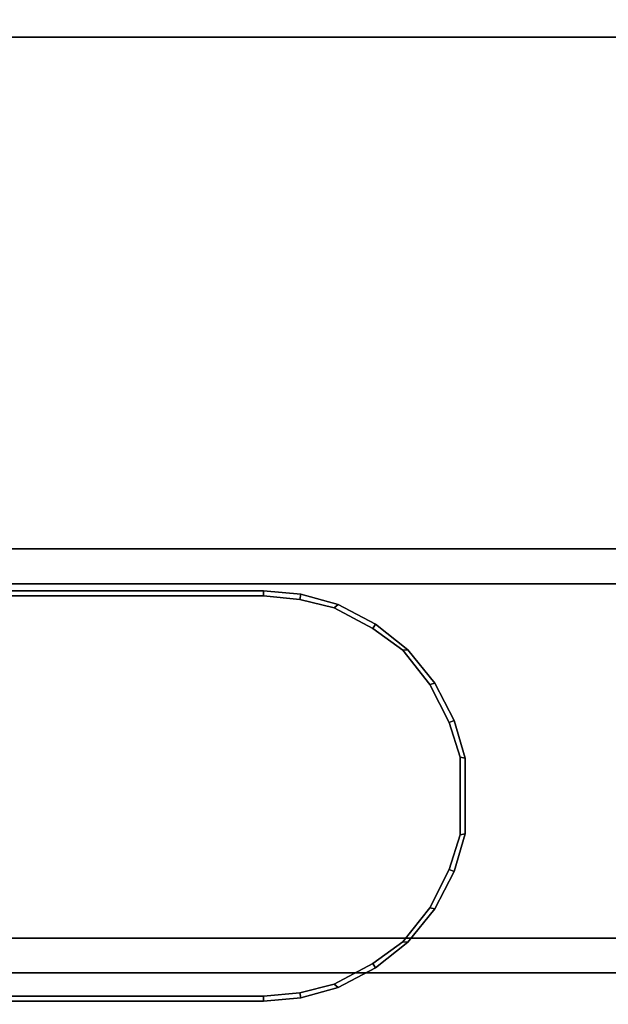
# Model space of a CAD drawing. Header units: inches. Extents: x 82 to 767, y -5 to 263.
# Tile 194 of 256: x 759.265 to 759.937, y 129.809 to 130.933. Entities that reach past the tile are written whole.
import ezdxf
from ezdxf.enums import TextEntityAlignment as Align

# ---------------------------------------------------------------- set-up
doc = ezdxf.new("R2010")
doc.units = ezdxf.units.IN
doc.header["$MEASUREMENT"] = 0
for name, color, linetype in [('A-FURN-3-COLLECTION-INFINITO-STORAGE-CASE-SIDE-EDGE-HORIZONTAL', 35, 'Continuous'), ('A-FURN-3-COLLECTION-INFINITO-STORAGE-CASE-SIDE-SURFACE-VERTICAL', 33, 'Continuous'), ('A-FURN-3-COLLECTION-INFINITO-STORAGE-SHELF', 33, 'Continuous'), ('A-FURN-3-COLLECTION-INFINITO-STORAGE-STANCHION-BASE', 251, 'Continuous'), ('A-FURN-3-COLLECTION-INFINITO-STORAGE-STANCHION-MAIN', 33, 'Continuous'), ('A-FURN-HAWORTH-ATT', 7, 'Continuous')]:
    doc.layers.add(name, color=color, linetype=linetype)
doc.styles.get("Standard").update_dxf_attribs({"font": 'arial.ttf'})

# ---------------------------------------------------------------- blocks, each defined once
blk = doc.blocks.new('HCCS-IWBC-S0965-3D-3')
at = {"layer": 'A-FURN-3-COLLECTION-INFINITO-STORAGE-SHELF'}
for points in [[(1.3488, -4.8949, -0.373), (1.3488, 4.5371, -0.373), (65.6315, 4.5371, -0.373), (65.6315, -4.8949, -0.373)], [(1.3488, 4.5371, 0.3448), (1.3488, -4.8949, 0.3448), (65.6315, -4.8949, 0.3448), (65.6315, 4.5371, 0.3448)]]:
    blk.add_3dface(points, dxfattribs=at)
at = {"layer": 'A-FURN-HAWORTH-ATT', "flags": 1}
for tag, p in [('HAWMC', (0, 0)), ('HAWPN', (0, -0.1667)), ('HAWSN', (0, -0.3333))]:
    blk.add_attdef(tag, text='', height=0.1, dxfattribs=at).set_placement(p, align=Align.TOP_CENTER)
blk = doc.blocks.new('HCCS-IWBC-F1-3D-3')
at = {"layer": 'A-FURN-3-COLLECTION-INFINITO-STORAGE-STANCHION-BASE'}
for points in [[(-0.5512, 5.4106, 1.8292), (0.5512, 5.4106, 1.8292), (0.5512, -5.5829, 1.8292), (-0.5512, -5.5829, 1.8292)], [(0.5512, 5.4106, 2.026), (0.1378, 5.4106, 2.026), (0.1378, -5.5829, 2.026), (0.5512, -5.5829, 2.026)], [(0.5512, 5.4106, 1.8292), (0.5906, 5.4106, 1.8686), (0.5906, -5.5829, 1.8686), (0.5512, -5.5829, 1.8292)], [(0.5906, 5.4106, 1.9867), (0.5512, 5.4106, 2.026), (0.5512, -5.5829, 2.026), (0.5906, -5.5829, 1.9867)], [(0.5906, 5.4106, 1.8686), (0.5906, 5.4106, 1.9867), (0.5906, -5.5829, 1.9867), (0.5906, -5.5829, 1.8686)]]:
    blk.add_3dface(points, dxfattribs=at)
at = {"layer": 'A-FURN-3-COLLECTION-INFINITO-STORAGE-STANCHION-MAIN'}
for points, invisible_edges in [([(0.5187, 1.173, 2.8241), (0.5187, 1.173, 2.8241), (0.5187, -0.163, 2.8241), (0.5187, 0.3886, 3.481)], 12), ([(0.5187, 0.3886, 19.4856), (0.5187, -0.163, 20.0768), (0.5187, 1.173, 20.0768)], 9), ([(0.9814, 1.1737, 2.8221), (0.9814, -0.163, 2.8221), (0.5247, -0.163, 2.8221), (0.5247, 1.1737, 2.8221)], 10), ([(0.5247, 1.1737, 20.0787), (0.5247, -0.163, 20.0787), (0.9814, -0.163, 20.0787), (0.9814, 1.1737, 20.0787)], 10), ([(0.9873, 0.3886, 3.3537), (0.9873, -0.163, 2.8241), (0.9873, 1.173, 2.8241)], 9), ([(0.9873, 1.173, 20.0768), (0.9873, 1.173, 20.0768), (0.9873, -0.163, 20.0768), (0.9873, 0.3886, 19.6134)], 12), ([(0.5187, -0.163, 2.8241), (0.5187, 0.3396, 3.4907), (0.5187, 0.3886, 3.481)], 9), ([(0.5187, 0.3886, 19.4856), (0.5187, 0.3886, 19.4856), (0.5187, 0.3396, 19.4758), (0.5187, -0.163, 20.0768)], 12), ([(0.9873, 0.3886, 3.3537), (0.9873, 0.3886, 3.3537), (0.9873, 0.2907, 3.3732), (0.9873, -0.163, 2.8241)], 12), ([(0.9873, -0.163, 20.0768), (0.9873, 0.2907, 19.594), (0.9873, 0.3886, 19.6134)], 9), ([(0.5187, -0.163, 2.8241), (0.5187, 0.2982, 3.519), (0.5187, 0.3396, 3.4907)], 9), ([(0.5187, 0.3396, 19.4758), (0.5187, 0.3396, 19.4758), (0.5187, 0.2982, 19.4481), (0.5187, -0.163, 20.0768)], 12), ([(0.5187, -0.163, 2.8241), (0.5187, 0.2704, 3.5599), (0.5187, 0.2982, 3.519)], 9), ([(0.5187, 0.2982, 19.4481), (0.5187, 0.2982, 19.4481), (0.5187, 0.2704, 19.4066), (0.5187, -0.163, 20.0768)], 12), ([(0.9873, 0.2907, 3.3732), (0.9873, 0.2907, 3.3732), (0.9873, 0.2077, 3.4286), (0.9873, -0.163, 2.8241)], 12), ([(0.9873, -0.163, 20.0768), (0.9873, 0.2077, 19.5385), (0.9873, 0.2907, 19.594)], 9), ([(0.5187, -0.163, 2.8241), (0.5187, 0.2607, 3.6089), (0.5187, 0.2704, 3.5599)], 9), ([(0.5187, 0.2704, 19.4066), (0.5187, 0.2704, 19.4066), (0.5187, 0.2607, 19.3582), (0.5187, -0.163, 20.0768)], 12), ([(0.5187, -0.163, 2.8241), (0.5187, 0.1328, 9.9098), (0.5187, 0.2607, 8.3339), (0.5187, 0.2607, 3.6089)], 15), ([(0.5187, -0.163, 20.0768), (0.5187, 0.2607, 19.3582), (0.5187, 0.1328, 16.2081)], 11), ([(0.9873, 0.2077, 3.4286), (0.9873, 0.2077, 3.4286), (0.9873, 0.1523, 3.5116), (0.9873, -0.163, 2.8241)], 12), ([(0.9873, -0.163, 20.0768), (0.9873, 0.1523, 19.4556), (0.9873, 0.2077, 19.5385)], 9), ([(0.9873, 0.1523, 3.5116), (0.9873, 0.1523, 3.5116), (0.9873, 0.1328, 3.6095), (0.9873, -0.163, 2.8241)], 12), ([(0.9873, -0.163, 20.0768), (0.9873, 0.1328, 19.3577), (0.9873, 0.1523, 19.4556)], 9), ([(0.5187, -0.163, 20.0768), (0.5187, 0.1328, 16.2081), (0.5187, 0.1328, 9.9098), (0.5187, -0.163, 2.8241)], 7), ([(0.9873, -0.163, 2.8241), (0.9873, 0.1328, 3.6095), (0.9873, 0.1328, 19.3577), (0.9873, -0.163, 20.0768)], 7), ([(0.9814, -0.163, 2.8221), (0.9775, -0.2045, 2.8221), (0.5285, -0.2045, 2.8221), (0.5247, -0.163, 2.8221)], 10), ([(0.5247, -0.163, 20.0787), (0.5285, -0.2045, 20.0787), (0.9775, -0.2045, 20.0787), (0.9814, -0.163, 20.0787)], 10), ([(0.9775, -0.2045, 2.8221), (0.9678, -0.2437, 2.8221), (0.5382, -0.2437, 2.8221), (0.5285, -0.2045, 2.8221)], 10), ([(0.5285, -0.2045, 20.0787), (0.5382, -0.2437, 20.0787), (0.9678, -0.2437, 20.0787), (0.9775, -0.2045, 20.0787)], 10), ([(0.9678, -0.2437, 2.8221), (0.9441, -0.2879, 2.8221), (0.5619, -0.2879, 2.8221), (0.5382, -0.2437, 2.8221)], 10), ([(0.5382, -0.2437, 20.0787), (0.5619, -0.2879, 20.0787), (0.9441, -0.2879, 20.0787), (0.9678, -0.2437, 20.0787)], 10), ([(0.9441, -0.2879, 2.8221), (0.9194, -0.3221, 2.8221), (0.5867, -0.3221, 2.8221), (0.5619, -0.2879, 2.8221)], 10), ([(0.5619, -0.2879, 20.0787), (0.5867, -0.3221, 20.0787), (0.9194, -0.3221, 20.0787), (0.9441, -0.2879, 20.0787)], 10), ([(0.9194, -0.3221, 2.8221), (0.8805, -0.353, 2.8221), (0.6255, -0.353, 2.8221), (0.5867, -0.3221, 2.8221)], 10), ([(0.5867, -0.3221, 20.0787), (0.6255, -0.353, 20.0787), (0.8805, -0.353, 20.0787), (0.9194, -0.3221, 20.0787)], 10), ([(0.8805, -0.353, 2.8221), (0.837, -0.3752, 2.8221), (0.669, -0.3752, 2.8221), (0.6255, -0.353, 2.8221)], 10), ([(0.6255, -0.353, 20.0787), (0.669, -0.3752, 20.0787), (0.837, -0.3752, 20.0787), (0.8805, -0.353, 20.0787)], 10), ([(0.837, -0.3752, 2.8221), (0.7974, -0.3875, 2.8221), (0.7087, -0.3875, 2.8221), (0.669, -0.3752, 2.8221)], 10), ([(0.669, -0.3752, 20.0787), (0.7087, -0.3875, 20.0787), (0.7974, -0.3875, 20.0787), (0.837, -0.3752, 20.0787)], 10)]:
    blk.add_3dface(points, dxfattribs=dict(at, invisible_edges=invisible_edges))
at = {"layer": 'A-FURN-HAWORTH-ATT', "flags": 1}
for tag, p in [('HAWMC', (0, 0)), ('HAWMC', (0, 0)), ('HAWPN', (0, -0.1667)), ('HAWPN', (0, -0.1667)), ('HAWSN', (0, -0.3333)), ('HAWSN', (0, -0.3333))]:
    blk.add_attdef(tag, text='', height=0.1, dxfattribs=at).set_placement(p, align=Align.TOP_CENTER)
at = {"layer": 'A-FURN-3-COLLECTION-INFINITO-STORAGE-STANCHION-MAIN'}
mesh = blk.add_polymesh((18, 2), dxfattribs=at)
for k, corner in enumerate([(0.9814, 1.1737, 2.8221), (0.9873, 1.173, 2.8241), (0.9814, -0.163, 2.8221), (0.9873, -0.163, 2.8241), (0.9775, -0.2045, 2.8221), (0.9834, -0.2056, 2.8241), (0.9678, -0.2437, 2.8221), (0.9715, -0.2484, 2.8241), (0.9441, -0.2879, 2.8221), (0.9491, -0.2911, 2.8241), (0.9194, -0.3221, 2.8221), (0.9199, -0.328, 2.8241), (0.8805, -0.353, 2.8221), (0.8818, -0.3588, 2.8241), (0.837, -0.3752, 2.8221), (0.8392, -0.3808, 2.8241), (0.7974, -0.3875, 2.8221), (0.7963, -0.3933, 2.8241), (0.7087, -0.3875, 2.8221), (0.7097, -0.3933, 2.8241), (0.669, -0.3752, 2.8221), (0.6668, -0.3808, 2.8241), (0.6255, -0.353, 2.8221), (0.6242, -0.3588, 2.8241), (0.5867, -0.3221, 2.8221), (0.5861, -0.328, 2.8241), (0.5619, -0.2879, 2.8221), (0.5569, -0.2911, 2.8241), (0.5382, -0.2437, 2.8221), (0.5346, -0.2484, 2.8241), (0.5285, -0.2045, 2.8221), (0.5227, -0.2056, 2.8241), (0.5247, -0.163, 2.8221), (0.5187, -0.163, 2.8241), (0.5247, 1.1737, 2.8221), (0.5187, 1.173, 2.8241)]):
    mesh.set_mesh_vertex(divmod(k, 2), corner)
mesh = blk.add_polymesh((18, 2), dxfattribs=at)
for k, corner in enumerate([(0.9873, 1.173, 20.0768), (0.9814, 1.1737, 20.0787), (0.9873, -0.163, 20.0768), (0.9814, -0.163, 20.0787), (0.9834, -0.2056, 20.0768), (0.9775, -0.2045, 20.0787), (0.9715, -0.2484, 20.0768), (0.9678, -0.2437, 20.0787), (0.9491, -0.2911, 20.0768), (0.9441, -0.2879, 20.0787), (0.9199, -0.328, 20.0768), (0.9194, -0.3221, 20.0787), (0.8818, -0.3588, 20.0768), (0.8805, -0.353, 20.0787), (0.8392, -0.3808, 20.0768), (0.837, -0.3752, 20.0787), (0.7963, -0.3933, 20.0768), (0.7974, -0.3875, 20.0787), (0.7097, -0.3933, 20.0768), (0.7087, -0.3875, 20.0787), (0.6668, -0.3808, 20.0768), (0.669, -0.3752, 20.0787), (0.6242, -0.3588, 20.0768), (0.6255, -0.353, 20.0787), (0.5861, -0.328, 20.0768), (0.5867, -0.3221, 20.0787), (0.5569, -0.2911, 20.0768), (0.5619, -0.2879, 20.0787), (0.5346, -0.2484, 20.0768), (0.5382, -0.2437, 20.0787), (0.5227, -0.2056, 20.0768), (0.5285, -0.2045, 20.0787), (0.5187, -0.163, 20.0768), (0.5247, -0.163, 20.0787), (0.5187, 1.173, 20.0768), (0.5247, 1.1737, 20.0787)]):
    mesh.set_mesh_vertex(divmod(k, 2), corner)
mesh = blk.add_polymesh((2, 16), dxfattribs=at)
for k, corner in enumerate([(0.5187, -0.163, 2.8241), (0.5227, -0.2056, 2.8241), (0.5346, -0.2484, 2.8241), (0.5569, -0.2911, 2.8241), (0.5861, -0.328, 2.8241), (0.6242, -0.3588, 2.8241), (0.6668, -0.3808, 2.8241), (0.7097, -0.3933, 2.8241), (0.7963, -0.3933, 2.8241), (0.8392, -0.3808, 2.8241), (0.8818, -0.3588, 2.8241), (0.9199, -0.328, 2.8241), (0.9491, -0.2911, 2.8241), (0.9715, -0.2484, 2.8241), (0.9834, -0.2056, 2.8241), (0.9873, -0.163, 2.8241), (0.5187, -0.163, 20.0768), (0.5227, -0.2056, 20.0768), (0.5346, -0.2484, 20.0768), (0.5569, -0.2911, 20.0768), (0.5861, -0.328, 20.0768), (0.6242, -0.3588, 20.0768), (0.6668, -0.3808, 20.0768), (0.7097, -0.3933, 20.0768), (0.7963, -0.3933, 20.0768), (0.8392, -0.3808, 20.0768), (0.8818, -0.3588, 20.0768), (0.9199, -0.328, 20.0768), (0.9491, -0.2911, 20.0768), (0.9715, -0.2484, 20.0768), (0.9834, -0.2056, 20.0768), (0.9873, -0.163, 20.0768)]):
    mesh.set_mesh_vertex(divmod(k, 16), corner)
blk = doc.blocks.new('HCCS-IWBC-C2W1-3D-3')
at = {"layer": 'A-FURN-3-COLLECTION-INFINITO-STORAGE-CASE-SIDE-EDGE-HORIZONTAL'}
for points in [[(31.8309, 4.8835, -3.5432), (31.8709, 4.8835, -3.5832), (31.8709, -8.4224, -3.5832), (31.8309, -8.4224, -3.5432)], [(31.8709, 4.8835, 16.1018), (31.8309, 4.8835, 16.0618), (31.8309, -8.4224, 16.0618), (31.8709, -8.4224, 16.1018)], [(31.8709, 4.8835, 16.1018), (31.8709, -8.4224, 16.1018), (32.4549, -8.4224, 16.1018), (32.4549, 4.8835, 16.1018)], [(32.4549, 4.8835, -3.5832), (32.4549, -8.4224, -3.5832), (31.8709, -8.4224, -3.5832), (31.8709, 4.8835, -3.5832)], [(32.4549, -8.4224, 16.1018), (32.4949, -8.4224, 16.0618), (32.4949, 4.8835, 16.0618), (32.4549, 4.8835, 16.1018)], [(32.4949, -8.4224, -3.5432), (32.4549, -8.4224, -3.5832), (32.4549, 4.8835, -3.5832), (32.4949, 4.8835, -3.5432)]]:
    blk.add_3dface(points, dxfattribs=at)
at = {"layer": 'A-FURN-3-COLLECTION-INFINITO-STORAGE-CASE-SIDE-SURFACE-VERTICAL'}
blk.add_3dface([(32.4949, 4.8835, 16.0618), (32.4949, -8.4224, 16.0618), (32.4949, -8.4224, -3.5432), (32.4949, 4.8835, -3.5432)], dxfattribs=at)
at = {"layer": 'A-FURN-HAWORTH-ATT', "flags": 1}
for tag, p in [('HAWMC', (0, 0)), ('HAWPN', (0, -0.1667)), ('HAWSN', (0, -0.3333))]:
    blk.add_attdef(tag, text='', height=0.1, dxfattribs=at).set_placement(p, align=Align.TOP_CENTER)

msp = doc.modelspace()

# ---------------------------------------------------------------- block references
for name, p, rotation in [('HCCS-IWBC-F1-3D-3', (759.3799, 129.2942), 90.00000000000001), ('HCCS-IWBC-S0965-3D-3', (759.3799, 162.8075, 65), 270), ('HCCS-IWBC-C2W1-3D-3', (759.3799, 162.7843), 270)]:
    msp.add_blockref(name, p, dxfattribs=dict(rotation=rotation))

doc.saveas('drawing.dxf')
